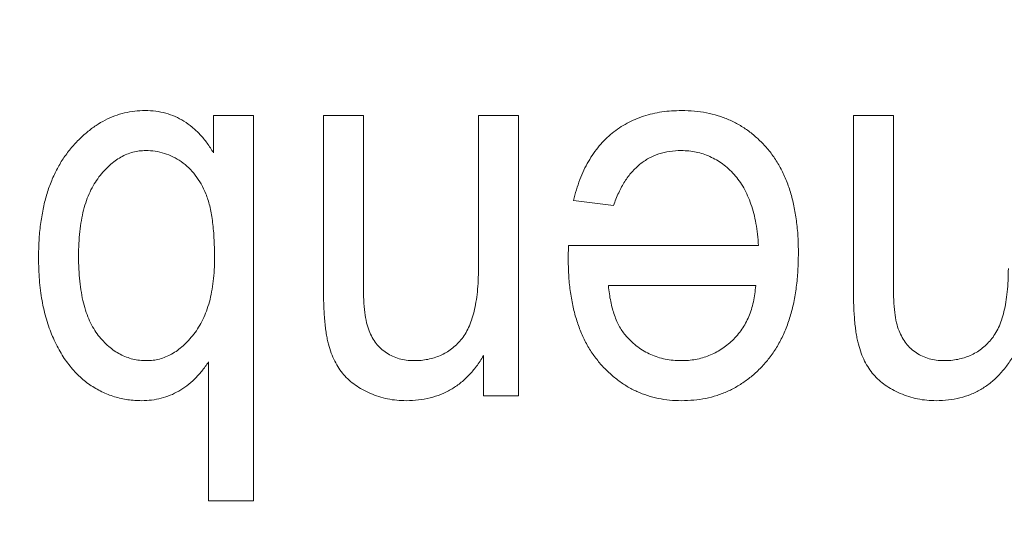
# Model space of a CAD drawing. Header units: millimetres. Extents: x 27 to 1405, y 76 to 1009.
# Tile 17 of 34: x 1291.54 to 1296.65, y 492.46 to 495.06. Entities that reach past the tile are written whole.
import ezdxf

# ---------------------------------------------------------------- set-up
doc = ezdxf.new("R2010")
doc.units = ezdxf.units.MM
doc.header["$LTSCALE"] = 5
doc.layers.add('AA', color=7, linetype='Continuous')
doc.styles.add('SLDTEXTSTYLE1', font='TXT', dxfattribs={"width": 0.75})
doc.dimstyles.new('SLDDIMSTYLE0', dxfattribs={"dimtxt": 17.5, "dimasz": 16.51, "dimexe": 0, "dimexo": 0.0625, "dimgap": 4.375, "dimtad": 1, "dimrnd": 1e-09, "dimzin": 12, "dimdsep": 46, "dimtxsty": 'SLDTEXTSTYLE1', "dimsah": 1, "dimcen": 0.09, "dimadec": 0, "dimazin": 3, "dimtfac": 1, "dimtofl": 0, "dimtmove": 0, "dimatfit": 3, "dimfxl": 1, "dimfrac": 2, "dimtolj": 1, "dimtzin": 12, "dimarcsym": 0})

# ---------------------------------------------------------------- blocks, each defined once
blk = doc.blocks.new('*D12')
at = {"layer": 'AA', "color": 7}
for p, q in [((1170.1519, 626.7139), (1170.1519, 341.7138)), ((1405.1519, 392.6432), (1405.1519, 341.7138)), ((1405.1519, 346.7138), (1170.1519, 346.7138))]:
    blk.add_line(p, q, dxfattribs=at)
for points in [[(1170.1519, 346.7138), (1186.6619, 344.1738), (1186.6619, 349.2538)], [(1405.1519, 346.7138), (1388.6419, 349.2538), (1388.6419, 344.1738)]]:
    blk.add_solid(points, dxfattribs=at)
at = {"layer": 'AA', "color": 7, "insert": (1270.668, 369.2725, 18.9158), "char_height": 17.5, "attachment_point": 1, "style": 'SLDTEXTSTYLE1'}
blk.add_mtext('235', dxfattribs=at)

msp = doc.modelspace()

# ---------------------------------------------------------------- linework, layer by layer
at = {"color": 7, "linetype": 'Continuous', "lineweight": 15}
for p, q in [((1292.5435, 494.3676), (1292.5435, 494.5616)), ((1292.5435, 494.5616), (1292.7512, 494.5616)), ((1292.7512, 494.5616), (1292.7512, 492.5616)), ((1293.1149, 494.5616), (1293.3227, 494.5616)), ((1293.1149, 493.6712), (1293.1149, 494.5616)), ((1293.3227, 494.5616), (1293.3227, 493.6777)), ((1293.9201, 493.7678), (1293.9201, 494.5616)), ((1293.9201, 494.5616), (1294.1279, 494.5616)), ((1294.1279, 494.5616), (1294.1279, 493.1071)), ((1295.8681, 493.6712), (1295.8681, 494.5616)), ((1295.8681, 494.5616), (1296.0759, 494.5616)), ((1296.0759, 494.5616), (1296.0759, 493.6777)), ((1294.6214, 494.0941), (1294.4136, 494.1201)), ((1294.3864, 493.8222), (1294.3876, 493.8863)), ((1294.3876, 493.8863), (1295.3746, 493.8863)), ((1294.5954, 493.6785), (1295.3604, 493.6785)), ((1293.946, 493.1071), (1293.946, 493.3149)), ((1292.5175, 492.5616), (1292.5175, 493.282)), ((1294.1279, 493.1071), (1293.946, 493.1071)), ((1292.7512, 492.5616), (1292.5175, 492.5616))]:
    msp.add_line(p, q, dxfattribs=at)
at = {"color": 8, "linetype": 'Continuous', "lineweight": 15}
msp.add_open_spline([(1170.1519, 493.0721), (1173.4782, 493.1413), (1180.2151, 493.2816), (1190.3885, 494.4357), (1200.6842, 496.3352), (1211.0169, 499.0855), (1220.7262, 502.494), (1229.7464, 506.4185), (1238.0451, 510.7122), (1246.105, 515.5996), (1253.8675, 521.0632), (1261.2754, 527.0789), (1268.2646, 533.6016), (1274.7861, 540.591), (1280.8067, 547.9966), (1286.2515, 555.7687), (1290.6034, 562.8136), (1292.8967, 567.3701), (1293.7795, 569.1242)], degree=3, knots=[0, 0, 0, 0, 0.065306, 0.132267, 0.200785, 0.270744, 0.342016, 0.402648, 0.463774, 0.525361, 0.587606, 0.650035, 0.71261, 0.775188, 0.837616, 0.899858, 0.961448, 1, 1, 1, 1], dxfattribs=at)
at = {"color": 7, "linetype": 'Continuous', "lineweight": 15}
for points, knots in [([(1291.6344, 493.8234), (1291.6347, 493.853), (1291.6355, 493.9108), (1291.6438, 493.9947), (1291.6568, 494.0735), (1291.6742, 494.1472), (1291.698, 494.2155), (1291.7268, 494.2785), (1291.7604, 494.3367), (1291.7996, 494.3887), (1291.8415, 494.4354), (1291.8861, 494.4757), (1291.9317, 494.5107), (1291.9799, 494.5383), (1292.0294, 494.5606), (1292.081, 494.5759), (1292.1343, 494.5857), (1292.1704, 494.587), (1292.1887, 494.5876)], [0, 0, 0, 0, 0.084496, 0.164704, 0.240157, 0.311999, 0.380182, 0.445936, 0.509372, 0.57139, 0.631191, 0.687982, 0.742517, 0.79471, 0.846166, 0.896924, 0.947842, 1, 1, 1, 1]), ([(1292.1887, 494.5876), (1292.2069, 494.5868), (1292.2427, 494.5853), (1292.2951, 494.5752), (1292.3443, 494.5572), (1292.3911, 494.5334), (1292.4342, 494.5016), (1292.4743, 494.4634), (1292.5115, 494.4186), (1292.5326, 494.3849), (1292.5435, 494.3676)], [0, 0, 0, 0, 0.124317, 0.24504, 0.363034, 0.481854, 0.603129, 0.728188, 0.860337, 1, 1, 1, 1]), ([(1294.4136, 494.1201), (1294.4185, 494.1388), (1294.4282, 494.1755), (1294.4458, 494.2284), (1294.4672, 494.2775), (1294.4905, 494.3234), (1294.5176, 494.3651), (1294.5467, 494.4041), (1294.5793, 494.4389), (1294.6143, 494.4704), (1294.6518, 494.4981), (1294.6917, 494.522), (1294.7337, 494.5426), (1294.7782, 494.5586), (1294.8245, 494.5717), (1294.8731, 494.5811), (1294.9239, 494.5862), (1294.9585, 494.5871), (1294.9761, 494.5876)], [0, 0, 0, 0, 0.072754, 0.142513, 0.209454, 0.273562, 0.335742, 0.39633, 0.456031, 0.514704, 0.572853, 0.630996, 0.689191, 0.748207, 0.808391, 0.869996, 0.933874, 1, 1, 1, 1]), ([(1294.9761, 494.5876), (1294.9982, 494.5871), (1295.0414, 494.5861), (1295.1047, 494.577), (1295.1647, 494.562), (1295.2214, 494.5408), (1295.275, 494.5137), (1295.3258, 494.4814), (1295.3724, 494.4418), (1295.416, 494.3972), (1295.4555, 494.3469), (1295.4896, 494.2909), (1295.5185, 494.2296), (1295.542, 494.1631), (1295.5602, 494.0913), (1295.5728, 494.0143), (1295.5814, 493.9322), (1295.5821, 493.8756), (1295.5824, 493.8465)], [0, 0, 0, 0, 0.061203, 0.119931, 0.176795, 0.232468, 0.287494, 0.342851, 0.399047, 0.456614, 0.515672, 0.575956, 0.638211, 0.703113, 0.77126, 0.843168, 0.919315, 1, 1, 1, 1]), ([(1291.8422, 493.8315), (1291.8425, 493.8536), (1291.8431, 493.8964), (1291.8477, 493.9585), (1291.8565, 494.0163), (1291.8675, 494.0702), (1291.8826, 494.1197), (1291.9006, 494.1652), (1291.9228, 494.2059), (1291.9474, 494.2425), (1291.9744, 494.2745), (1292.0023, 494.3028), (1292.0315, 494.3263), (1292.0615, 494.3458), (1292.0926, 494.3609), (1292.1247, 494.3719), (1292.1579, 494.3787), (1292.1803, 494.3794), (1292.1916, 494.3798)], [0, 0, 0, 0, 0.091695, 0.178003, 0.258729, 0.334615, 0.406311, 0.473669, 0.537583, 0.598727, 0.656619, 0.711496, 0.763491, 0.812318, 0.859854, 0.906805, 0.953238, 1, 1, 1, 1]), ([(1292.1916, 494.3798), (1292.2082, 494.3791), (1292.2409, 494.3778), (1292.2885, 494.3663), (1292.3338, 494.3483), (1292.3765, 494.323), (1292.4156, 494.2907), (1292.4506, 494.2518), (1292.4799, 494.2057), (1292.5011, 494.163), (1292.5149, 494.1245), (1292.5242, 494.0917), (1292.5318, 494.0554), (1292.5378, 494.0159), (1292.5426, 493.9728), (1292.5463, 493.9263), (1292.5482, 493.8762), (1292.5485, 493.8416), (1292.5487, 493.8238)], [0, 0, 0, 0, 0.06664, 0.131519, 0.196057, 0.262483, 0.330209, 0.399651, 0.472478, 0.549464, 0.591165, 0.637034, 0.686609, 0.740077, 0.798189, 0.861026, 0.928085, 1, 1, 1, 1]), ([(1294.9736, 494.3798), (1294.9533, 494.379), (1294.9137, 494.3775), (1294.8567, 494.3636), (1294.8044, 494.3413), (1294.7574, 494.3091), (1294.7151, 494.2685), (1294.6786, 494.2183), (1294.6462, 494.1599), (1294.6299, 494.1167), (1294.6214, 494.0941)], [0, 0, 0, 0, 0.124984, 0.242894, 0.357902, 0.47222, 0.590939, 0.716253, 0.852013, 1, 1, 1, 1]), ([(1295.3746, 493.8863), (1295.3733, 493.9061), (1295.3706, 493.9445), (1295.3624, 494.0003), (1295.3511, 494.0522), (1295.337, 494.1005), (1295.3195, 494.1448), (1295.2993, 494.1857), (1295.2758, 494.2229), (1295.2487, 494.2556), (1295.22, 494.2852), (1295.1891, 494.3101), (1295.1571, 494.3317), (1295.1234, 494.349), (1295.0881, 494.3632), (1295.0513, 494.3727), (1295.0129, 494.3786), (1294.9869, 494.3794), (1294.9736, 494.3798)], [0, 0, 0, 0, 0.08392, 0.163235, 0.238295, 0.308804, 0.37593, 0.439978, 0.501797, 0.561652, 0.619579, 0.675767, 0.72947, 0.78302, 0.835996, 0.88991, 0.943786, 1, 1, 1, 1]), ([(1292.1705, 493.0811), (1292.1463, 493.0821), (1292.0985, 493.0842), (1292.0285, 493.0999), (1291.9622, 493.1265), (1291.9102, 493.1565), (1291.8709, 493.1855), (1291.8428, 493.2103), (1291.8165, 493.2382), (1291.7913, 493.2681), (1291.7675, 493.3008), (1291.7458, 493.3365), (1291.7256, 493.3749), (1291.7064, 493.4153), (1291.6893, 493.4584), (1291.6748, 493.504), (1291.6622, 493.5517), (1291.6521, 493.6017), (1291.644, 493.6538), (1291.6383, 493.7084), (1291.6351, 493.7652), (1291.6346, 493.8038), (1291.6344, 493.8234)], [0, 0, 0, 0, 0.0706539, 0.1400004, 0.2085878, 0.2790018, 0.3149483, 0.3514078, 0.3886476, 0.4268657, 0.4659836, 0.5068569, 0.5490063, 0.5927485, 0.6378855, 0.684458, 0.7327567, 0.7820574, 0.8337358, 0.8870721, 0.9425854, 1, 1, 1, 1]), ([(1292.196, 493.2889), (1292.1838, 493.2893), (1292.1598, 493.29), (1292.1245, 493.2962), (1292.0908, 493.307), (1292.0582, 493.3212), (1292.0275, 493.3401), (1291.9978, 493.3625), (1291.9704, 493.3897), (1291.9439, 493.4204), (1291.9197, 493.4556), (1291.8985, 493.4955), (1291.8814, 493.5406), (1291.8666, 493.5897), (1291.856, 493.6437), (1291.8479, 493.7021), (1291.843, 493.7653), (1291.8424, 493.8089), (1291.8422, 493.8315)], [0, 0, 0, 0, 0.0504347, 0.0992801, 0.1479457, 0.1962918, 0.2459981, 0.2966929, 0.3497148, 0.4056699, 0.4640241, 0.5260984, 0.5921813, 0.6628165, 0.7382027, 0.8195474, 0.9065329, 1, 1, 1, 1]), ([(1292.5487, 493.8238), (1292.5485, 493.8027), (1292.548, 493.7617), (1292.5424, 493.7024), (1292.5346, 493.6469), (1292.5229, 493.5951), (1292.5074, 493.5473), (1292.4893, 493.5029), (1292.4673, 493.4627), (1292.4421, 493.4264), (1292.4145, 493.3946), (1292.3861, 493.3665), (1292.357, 493.3422), (1292.3265, 493.3229), (1292.2952, 493.3078), (1292.2629, 493.2967), (1292.2297, 493.29), (1292.2073, 493.2892), (1292.196, 493.2889)], [0, 0, 0, 0, 0.089148, 0.172884, 0.251413, 0.325833, 0.396652, 0.463491, 0.527914, 0.589878, 0.649425, 0.705576, 0.758754, 0.808834, 0.857637, 0.905331, 0.952498, 1, 1, 1, 1]), ([(1295.5824, 493.8465), (1295.5819, 493.8163), (1295.5808, 493.7576), (1295.5726, 493.6723), (1295.5594, 493.5925), (1295.5409, 493.5182), (1295.5164, 493.4497), (1295.4869, 493.3864), (1295.4518, 493.3288), (1295.4117, 493.2767), (1295.3669, 493.2311), (1295.3196, 493.1907), (1295.269, 493.157), (1295.2157, 493.1293), (1295.1595, 493.1075), (1295.1004, 493.092), (1295.0383, 493.0831), (1294.996, 493.0818), (1294.9745, 493.0811)], [0, 0, 0, 0, 0.082232, 0.159982, 0.233239, 0.302428, 0.368178, 0.431326, 0.492198, 0.551839, 0.609962, 0.665932, 0.720928, 0.775328, 0.829469, 0.884717, 0.941323, 1, 1, 1, 1]), ([(1294.9745, 493.0811), (1294.9539, 493.0816), (1294.9134, 493.0826), (1294.8541, 493.0918), (1294.7974, 493.1069), (1294.7431, 493.1275), (1294.6916, 493.1545), (1294.6431, 493.1878), (1294.597, 493.2266), (1294.5536, 493.2711), (1294.5142, 493.3215), (1294.4795, 493.3773), (1294.4507, 493.4387), (1294.4273, 493.5053), (1294.4084, 493.5769), (1294.396, 493.6541), (1294.3875, 493.7363), (1294.3868, 493.7931), (1294.3864, 493.8222)], [0, 0, 0, 0, 0.058018, 0.113937, 0.168782, 0.223094, 0.277329, 0.332216, 0.388505, 0.447017, 0.507044, 0.568519, 0.631795, 0.697763, 0.767124, 0.840214, 0.917991, 1, 1, 1, 1]), ([(1293.5844, 493.2889), (1293.5969, 493.2891), (1293.6213, 493.2896), (1293.6569, 493.2952), (1293.6906, 493.3036), (1293.7225, 493.3154), (1293.7525, 493.3305), (1293.7801, 493.3493), (1293.806, 493.3716), (1293.83, 493.397), (1293.8515, 493.4269), (1293.8701, 493.4614), (1293.8853, 493.501), (1293.8985, 493.5448), (1293.9077, 493.5938), (1293.9153, 493.6474), (1293.919, 493.706), (1293.9197, 493.7467), (1293.9201, 493.7678)], [0, 0, 0, 0, 0.056169, 0.109824, 0.162046, 0.212805, 0.262724, 0.3128, 0.363412, 0.416059, 0.470232, 0.529184, 0.59216, 0.660866, 0.735511, 0.81677, 0.904815, 1, 1, 1, 1]), ([(1296.3377, 493.2889), (1296.3502, 493.2891), (1296.3745, 493.2896), (1296.4101, 493.2952), (1296.4439, 493.3036), (1296.4757, 493.3154), (1296.5057, 493.3305), (1296.5334, 493.3493), (1296.5592, 493.3716), (1296.5832, 493.397), (1296.6048, 493.4269), (1296.6233, 493.4614), (1296.6385, 493.501), (1296.6517, 493.5448), (1296.661, 493.5938), (1296.6685, 493.6474), (1296.6722, 493.706), (1296.6729, 493.7467), (1296.6733, 493.7678)], [0, 0, 0, 0, 0.056169, 0.109824, 0.162046, 0.212805, 0.262724, 0.3128, 0.363412, 0.416059, 0.470232, 0.529184, 0.59216, 0.660866, 0.735511, 0.81677, 0.904815, 1, 1, 1, 1]), ([(1293.5455, 493.0811), (1293.529, 493.0816), (1293.4963, 493.0826), (1293.4483, 493.0895), (1293.4021, 493.1013), (1293.3584, 493.118), (1293.3178, 493.1383), (1293.2802, 493.1607), (1293.2479, 493.1875), (1293.2188, 493.2165), (1293.1938, 493.2496), (1293.172, 493.2868), (1293.1545, 493.329), (1293.1424, 493.3673), (1293.1343, 493.4011), (1293.1292, 493.4302), (1293.1247, 493.4625), (1293.1211, 493.498), (1293.1183, 493.5367), (1293.1163, 493.5786), (1293.1151, 493.6238), (1293.115, 493.6551), (1293.1149, 493.6712)], [0, 0, 0, 0, 0.0590394, 0.116663, 0.1730509, 0.2288872, 0.2833596, 0.3350052, 0.3848273, 0.433019, 0.481645, 0.5325457, 0.5866825, 0.644466, 0.6757679, 0.7111315, 0.7496841, 0.7924404, 0.8384827, 0.8883258, 0.9424799, 1, 1, 1, 1]), ([(1293.3227, 493.6777), (1293.3228, 493.6528), (1293.3231, 493.6064), (1293.329, 493.5423), (1293.337, 493.4887), (1293.3502, 493.4448), (1293.3674, 493.4088), (1293.3879, 493.3776), (1293.413, 493.351), (1293.4419, 493.3288), (1293.4737, 493.3105), (1293.5085, 493.2983), (1293.5456, 493.29), (1293.5713, 493.2893), (1293.5844, 493.2889)], [0, 0, 0, 0, 0.139652, 0.260012, 0.360807, 0.443373, 0.515666, 0.584063, 0.651703, 0.719851, 0.787805, 0.856459, 0.926256, 1, 1, 1, 1]), ([(1294.6883, 493.4155), (1294.6821, 493.4231), (1294.6693, 493.4386), (1294.6528, 493.4646), (1294.6385, 493.4935), (1294.6262, 493.5251), (1294.6148, 493.5594), (1294.6068, 493.5968), (1294.5996, 493.6366), (1294.5968, 493.6643), (1294.5954, 493.6785)], [0, 0, 0, 0, 0.103958, 0.212761, 0.324793, 0.444945, 0.571249, 0.706334, 0.848715, 1, 1, 1, 1]), ([(1295.3604, 493.6785), (1295.3591, 493.664), (1295.3566, 493.6355), (1295.3494, 493.5941), (1295.3387, 493.5549), (1295.3256, 493.5179), (1295.3086, 493.4834), (1295.2888, 493.4514), (1295.2658, 493.4215), (1295.24, 493.394), (1295.2116, 493.3695), (1295.182, 493.3476), (1295.1504, 493.33), (1295.118, 493.3145), (1295.0836, 493.3035), (1295.0482, 493.2946), (1295.0111, 493.2898), (1294.986, 493.2892), (1294.9732, 493.2889)], [0, 0, 0, 0, 0.0715652, 0.1404772, 0.2066496, 0.2710524, 0.3332418, 0.3950922, 0.4563059, 0.5184348, 0.58021, 0.6402297, 0.6992341, 0.7578773, 0.8167879, 0.8763337, 0.9374027, 1, 1, 1, 1]), ([(1296.2987, 493.0811), (1296.2822, 493.0816), (1296.2495, 493.0826), (1296.2015, 493.0895), (1296.1553, 493.1013), (1296.1117, 493.118), (1296.0711, 493.1383), (1296.0335, 493.1607), (1296.0011, 493.1875), (1295.9721, 493.2165), (1295.947, 493.2496), (1295.9253, 493.2868), (1295.9077, 493.329), (1295.8956, 493.3673), (1295.8875, 493.4011), (1295.8824, 493.4302), (1295.8779, 493.4625), (1295.8744, 493.498), (1295.8715, 493.5367), (1295.8696, 493.5786), (1295.8683, 493.6238), (1295.8682, 493.6551), (1295.8681, 493.6712)], [0, 0, 0, 0, 0.059039, 0.116663, 0.173051, 0.228887, 0.28336, 0.335005, 0.384827, 0.433019, 0.481645, 0.532546, 0.586682, 0.644466, 0.675768, 0.711131, 0.749684, 0.79244, 0.838483, 0.888326, 0.94248, 1, 1, 1, 1]), ([(1296.0759, 493.6777), (1296.0761, 493.6528), (1296.0764, 493.6064), (1296.0822, 493.5423), (1296.0903, 493.4887), (1296.1035, 493.4448), (1296.1207, 493.4088), (1296.1411, 493.3776), (1296.1663, 493.351), (1296.1952, 493.3288), (1296.227, 493.3105), (1296.2618, 493.2983), (1296.2989, 493.29), (1296.3245, 493.2893), (1296.3377, 493.2889)], [0, 0, 0, 0, 0.139652, 0.260012, 0.360807, 0.443373, 0.515666, 0.584063, 0.651703, 0.719851, 0.787805, 0.856459, 0.926256, 1, 1, 1, 1]), ([(1294.9732, 493.2889), (1294.9592, 493.2893), (1294.9314, 493.2902), (1294.8906, 493.2957), (1294.852, 493.3061), (1294.8151, 493.3197), (1294.7805, 493.338), (1294.7472, 493.3594), (1294.7164, 493.3856), (1294.6978, 493.4054), (1294.6883, 493.4155)], [0, 0, 0, 0, 0.131259, 0.258554, 0.382393, 0.503678, 0.624339, 0.746368, 0.871624, 1, 1, 1, 1]), ([(1293.946, 493.3149), (1293.9343, 493.2961), (1293.9116, 493.2597), (1293.8704, 493.212), (1293.826, 493.1712), (1293.7771, 493.138), (1293.7245, 493.1122), (1293.668, 493.0944), (1293.608, 493.083), (1293.5666, 493.0818), (1293.5455, 493.0811)], [0, 0, 0, 0, 0.135748, 0.263862, 0.386429, 0.506252, 0.625751, 0.745525, 0.869932, 1, 1, 1, 1]), ([(1296.6993, 493.3149), (1296.6876, 493.2961), (1296.6649, 493.2597), (1296.6236, 493.212), (1296.5792, 493.1712), (1296.5304, 493.138), (1296.4778, 493.1122), (1296.4213, 493.0944), (1296.3613, 493.083), (1296.3199, 493.0818), (1296.2987, 493.0811)], [0, 0, 0, 0, 0.135748, 0.263862, 0.386429, 0.506252, 0.625751, 0.745525, 0.869932, 1, 1, 1, 1]), ([(1292.5175, 493.282), (1292.506, 493.2659), (1292.4839, 493.2348), (1292.4462, 493.1934), (1292.4063, 493.1585), (1292.3636, 493.1303), (1292.3188, 493.1081), (1292.2714, 493.0926), (1292.2217, 493.083), (1292.1877, 493.0817), (1292.1705, 493.0811)], [0, 0, 0, 0, 0.141279, 0.273661, 0.399363, 0.5203, 0.639039, 0.756397, 0.876695, 1, 1, 1, 1])]:
    msp.add_open_spline(points, degree=3, knots=knots, dxfattribs=at)

# ---------------------------------------------------------------- dimensions: what is measured, and where the dimension line sits
at = {"layer": 'AA', "color": 7}
dim = msp.add_linear_dim(base=(1170.1519, 346.7138), p1=(1405.1519, 397.6432), p2=(1170.1519, 631.7139), dimstyle='SLDDIMSTYLE0', dxfattribs=at)
dim.commit()
dim.dimension.update_dxf_attribs({"geometry": '*D12', "text_midpoint": (1297.1732, 346.7138), "dimtype": 160})

doc.saveas('drawing.dxf')
